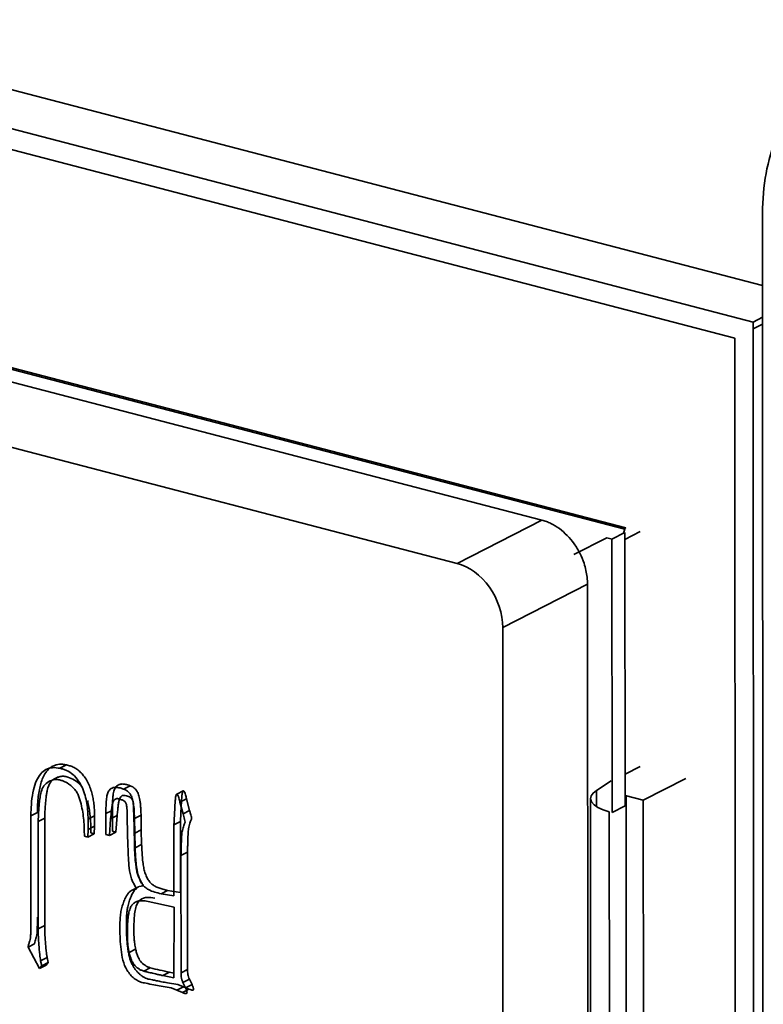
# Model space of a CAD drawing. Header units: millimetres. Extents: x 0 to 420, y 0 to 297.
# Tile 130 of 145: x 343.73 to 345.94, y 111.62 to 114.54. Entities that reach past the tile are written whole.
import ezdxf

# ---------------------------------------------------------------- set-up
doc = ezdxf.new("R2010")
doc.units = ezdxf.units.MM

msp = doc.modelspace()

# ---------------------------------------------------------------- linework, layer by layer
at = {"color": 7, "linetype": 'Continuous', "lineweight": 35}
for p, q in [((345.9415, 113.7535), (336.7941, 116.1362)), ((341.4662, 114.8028), (345.9135, 113.6443)), ((345.8592, 113.5964), (341.5204, 114.7266)), ((341.9256, 113.9683), (345.5322, 113.0288)), ((345.9438, 108.6329), (345.9415, 113.9677)), ((345.5352, 113.0325), (342.1726, 113.9084)), ((345.2852, 113.0556), (342.1124, 113.882)), ((345.0332, 112.9268), (341.8604, 113.7533)), ((345.9135, 113.6443), (345.9416, 113.6587)), ((345.9135, 113.6443), (345.9153, 109.3926)), ((345.9416, 113.6385), (345.9135, 113.6241)), ((345.8611, 109.4067), (345.8592, 113.5964)), ((345.2852, 113.0556), (345.0332, 112.9268)), ((345.4935, 112.9987), (345.5322, 113.0185)), ((345.5322, 113.0288), (345.5282, 113.0164)), ((345.5352, 113.0325), (345.5294, 113.0295)), ((345.5322, 112.9984), (345.5774, 113.0215)), ((345.5322, 113.0185), (345.5326, 112.2064)), ((345.478, 113.0033), (345.3801, 112.9533)), ((345.478, 113.0033), (345.4942, 112.9991)), ((345.4938, 112.1866), (345.4935, 112.9987)), ((345.4209, 112.8651), (345.1689, 112.7363)), ((345.4217, 110.8479), (345.4209, 112.8651)), ((345.1697, 110.7191), (345.1689, 112.7363)), ((343.8715, 112.3277), (343.8521, 112.3178)), ((345.5325, 112.3002), (345.5777, 112.3232)), ((345.5868, 112.2233), (345.7133, 112.2879)), ((344.0605, 112.2661), (344.0412, 112.2562)), ((345.4473, 112.2523), (345.4914, 112.2807)), ((344.2188, 112.2506), (344.1995, 112.2407)), ((344.2282, 112.2267), (344.2088, 112.2168)), ((344.2282, 112.2267), (344.2376, 112.1922)), ((345.4299, 112.2282), (345.4302, 111.5144)), ((345.5326, 112.2374), (345.5868, 112.2233)), ((345.5359, 111.5258), (345.5356, 112.2366)), ((345.5868, 112.2233), (345.5871, 111.4474)), ((344.2088, 112.2168), (344.2182, 112.1823)), ((345.5326, 112.2064), (345.4938, 112.1866)), ((343.785, 112.1869), (343.7656, 112.177)), ((343.7657, 111.8654), (343.7656, 112.177)), ((343.7874, 112.1597), (343.8068, 112.1696)), ((343.8068, 112.1696), (343.807, 111.8501)), ((343.955, 112.1765), (343.9356, 112.1666)), ((343.9356, 112.1666), (343.9356, 112.1354)), ((343.955, 112.1765), (343.955, 112.1453)), ((343.9889, 112.1206), (343.9888, 112.1832)), ((344.0029, 112.1678), (343.999, 112.118)), ((344.0223, 112.1778), (344.0029, 112.1678)), ((344.0082, 112.1305), (344.0082, 112.1931)), ((344.0223, 112.1778), (344.0184, 112.1279)), ((344.0544, 112.0857), (344.0521, 112.1693)), ((344.0738, 112.0956), (344.0714, 112.1792)), ((344.0933, 112.178), (344.0739, 112.1681)), ((344.0739, 112.1681), (344.0747, 112.1251)), ((344.0933, 112.178), (344.0941, 112.135)), ((344.2376, 112.1922), (344.2182, 112.1823)), ((345.4857, 112.1887), (345.486, 111.4749)), ((343.7874, 112.1597), (343.7876, 111.8402)), ((343.9356, 112.1354), (343.9349, 112.1132)), ((343.955, 112.1453), (343.9356, 112.1354)), ((343.955, 112.1453), (343.9543, 112.1231)), ((344.2103, 112.1592), (344.191, 112.1493)), ((344.191, 111.9386), (344.191, 112.1493)), ((344.2104, 111.9485), (344.2103, 112.1592)), ((343.9247, 112.1159), (343.9349, 112.1132)), ((343.9349, 112.1132), (343.9543, 112.1231)), ((343.9441, 112.1258), (343.9543, 112.1231)), ((343.9889, 112.1206), (343.999, 112.118)), ((343.999, 112.118), (344.0184, 112.1279)), ((344.0082, 112.1305), (344.0184, 112.1279)), ((344.0941, 112.135), (344.0747, 112.1251)), ((344.0747, 112.1251), (344.0755, 112.0811)), ((344.0941, 112.135), (344.0949, 112.091)), ((344.0949, 112.091), (344.0755, 112.0811)), ((344.2314, 112.0688), (344.212, 112.0589)), ((344.212, 112.0589), (344.2122, 111.7099)), ((344.2314, 112.0688), (344.2316, 111.7198)), ((344.0686, 111.9562), (344.0788, 111.9614)), ((344.0996, 111.9684), (344.0879, 111.9661)), ((344.0802, 111.9585), (344.0686, 111.9562)), ((344.1722, 111.9549), (344.1528, 111.945)), ((344.1528, 111.945), (344.191, 111.9386)), ((344.1722, 111.9549), (344.2104, 111.9485)), ((344.1146, 111.9219), (344.1918, 111.9054)), ((344.1918, 111.9054), (344.1912, 111.6949)), ((343.807, 111.8501), (343.7876, 111.8402)), ((343.7766, 111.7964), (343.7572, 111.7865)), ((343.7916, 111.723), (343.7572, 111.7865)), ((343.7947, 111.7455), (343.8141, 111.7554)), ((343.8172, 111.7403), (343.8141, 111.7554)), ((344.0577, 111.7706), (344.077, 111.7805)), ((343.8109, 111.7329), (343.7916, 111.723)), ((343.7916, 111.723), (343.7978, 111.7304)), ((343.7978, 111.7304), (343.7947, 111.7455)), ((343.8172, 111.7403), (343.7978, 111.7304)), ((343.8109, 111.7329), (343.8172, 111.7403)), ((344.1207, 111.7246), (344.1014, 111.7147)), ((344.1583, 111.7015), (344.1777, 111.7115)), ((344.1912, 111.6949), (344.1583, 111.7015)), ((344.1912, 111.7087), (344.1777, 111.7115)), ((344.2316, 111.7198), (344.2122, 111.7099)), ((344.1833, 111.6648), (344.1529, 111.67)), ((344.2027, 111.6747), (344.1723, 111.6799)), ((344.2191, 111.6677), (344.1997, 111.6578)), ((344.2027, 111.6747), (344.2191, 111.6677)), ((344.2176, 111.6808), (344.237, 111.6907)), ((344.2255, 111.6654), (344.2176, 111.6808)), ((344.2191, 111.6677), (344.2355, 111.6616)), ((344.2449, 111.6753), (344.2255, 111.6654)), ((344.2449, 111.6753), (344.237, 111.6907)), ((344.1997, 111.6578), (344.1833, 111.6648)), ((344.1997, 111.6578), (344.2161, 111.6517)), ((344.2161, 111.6517), (344.2355, 111.6616))]:
    msp.add_line(p, q, dxfattribs=at)
at = {"color": 8, "linetype": 'Continuous', "lineweight": 35}
for p, q in [((345.4473, 112.2042), (345.4473, 112.2523)), ((344.0051, 112.1915), (343.9888, 112.1832))]:
    msp.add_line(p, q, dxfattribs=at)
at = {"color": 7, "linetype": 'Continuous', "lineweight": 35, "flags": 128}
msp.add_lwpolyline([(345.4473, 112.2523), (345.4373, 112.2441), (345.4314, 112.2355), (345.43, 112.2266), (345.4331, 112.2178), (345.4405, 112.2093), (345.452, 112.2014), (345.4673, 112.1945), (345.4857, 112.1887)], dxfattribs=at)
at = {"color": 7, "linetype": 'Continuous', "lineweight": 35}
msp.add_arc((344.8835, 114.9059), 3.2715, 256.518, 257.542, dxfattribs=at)
for points, knots in [([(346.4835, 114.4471), (346.4125, 114.4656), (346.3416, 114.4679), (346.2104, 114.4399), (346.1503, 114.4096), (346.0499, 114.3208), (346.0098, 114.2624), (345.9555, 114.1265), (345.9414, 114.0489), (345.9415, 113.9677)], [0, 0, 0, 0, 0.25, 0.25, 0.5, 0.5, 0.75, 0.75, 1, 1, 1, 1]), ([(345.4209, 112.8651), (345.4206, 112.8719), (345.4202, 112.8855), (345.4166, 112.9064), (345.41, 112.9305), (345.3988, 112.9575), (345.3762, 112.9948), (345.3459, 113.026), (345.3161, 113.044), (345.2986, 113.0517), (345.2897, 113.0543), (345.2852, 113.0556)], [0, 0, 0, 0, 0.08306, 0.166059, 0.250417, 0.37408, 0.500642, 0.749639, 0.87474, 0.936669, 1, 1, 1, 1]), ([(345.1689, 112.7363), (345.1688, 112.777), (345.1542, 112.8211), (345.104, 112.8917), (345.0687, 112.9176), (345.0332, 112.9268)], [0, 0, 0, 0, 0.5, 0.5, 1, 1, 1, 1]), ([(343.7656, 112.177), (343.7661, 112.1912), (343.7669, 112.2174), (343.7724, 112.2526), (343.7812, 112.2807), (343.7936, 112.3017), (343.8098, 112.3153), (343.8298, 112.3212), (343.8445, 112.319), (343.8521, 112.3178)], [0, 0, 0, 0, 0.200362, 0.372872, 0.520666, 0.648707, 0.764525, 0.878109, 1, 1, 1, 1]), ([(343.785, 112.1869), (343.7851, 112.1952), (343.7853, 112.2111), (343.7875, 112.2335), (343.7906, 112.2539), (343.7948, 112.2727), (343.8008, 112.2901), (343.808, 112.3027), (343.8147, 112.3117), (343.82, 112.3172), (343.8254, 112.3215), (343.8323, 112.3254), (343.8407, 112.3283), (343.8503, 112.3306), (343.8605, 112.3302), (343.8676, 112.3286), (343.8715, 112.3277)], [0, 0, 0, 0, 0.116476, 0.224183, 0.324051, 0.418519, 0.51042, 0.606354, 0.652929, 0.69592, 0.734492, 0.770414, 0.833327, 0.886107, 0.937965, 1, 1, 1, 1]), ([(343.8521, 112.3178), (343.8554, 112.3171), (343.8621, 112.3155), (343.8754, 112.3106), (343.8977, 112.2959), (343.9168, 112.2673), (343.9275, 112.2366), (343.9324, 112.2131), (343.9353, 112.1896), (343.9355, 112.1743), (343.9356, 112.1666)], [0, 0, 0, 0, 0.062713, 0.12544, 0.250525, 0.498558, 0.623851, 0.749243, 0.874588, 1, 1, 1, 1]), ([(343.8715, 112.3277), (343.8753, 112.3269), (343.8829, 112.3251), (343.8942, 112.3205), (343.9051, 112.3135), (343.9156, 112.3045), (343.9255, 112.2924), (343.9343, 112.2779), (343.9417, 112.2618), (343.9471, 112.2449), (343.9506, 112.2282), (343.9534, 112.2116), (343.9547, 112.1944), (343.9549, 112.1827), (343.955, 112.1765)], [0, 0, 0, 0, 0.071448, 0.142079, 0.211917, 0.28553, 0.363984, 0.451583, 0.543174, 0.634171, 0.723802, 0.809012, 0.898921, 1, 1, 1, 1]), ([(343.856, 112.282), (343.8527, 112.2829), (343.846, 112.2847), (343.8331, 112.2843), (343.8184, 112.279), (343.8034, 112.2673), (343.796, 112.2493), (343.7928, 112.2308), (343.7889, 112.2018), (343.7881, 112.1778), (343.7874, 112.1597)], [0, 0, 0, 0, 0.062635, 0.125142, 0.250164, 0.37482, 0.49955, 0.599627, 0.699727, 1, 1, 1, 1]), ([(343.8754, 112.2919), (343.8716, 112.2929), (343.8639, 112.2949), (343.8526, 112.2938), (343.8423, 112.2902), (343.8326, 112.2852), (343.8245, 112.2775), (343.8194, 112.2687), (343.8162, 112.2599), (343.8141, 112.2515), (343.8124, 112.2412), (343.8106, 112.2294), (343.8093, 112.2161), (343.8081, 112.2017), (343.8073, 112.186), (343.807, 112.1752), (343.8068, 112.1696)], [0, 0, 0, 0, 0.072029, 0.144693, 0.219116, 0.292099, 0.36509, 0.43999, 0.482769, 0.534074, 0.594069, 0.66252, 0.738592, 0.820299, 0.906919, 1, 1, 1, 1]), ([(343.9247, 112.1159), (343.9246, 112.1238), (343.9245, 112.1395), (343.9229, 112.1634), (343.9202, 112.1875), (343.9153, 112.2117), (343.9094, 112.2318), (343.9024, 112.2473), (343.8915, 112.2617), (343.8782, 112.2719), (343.8648, 112.279), (343.859, 112.281), (343.856, 112.282)], [0, 0, 0, 0, 0.125096, 0.250154, 0.375252, 0.500335, 0.625293, 0.687764, 0.750219, 0.892809, 0.946346, 1, 1, 1, 1]), ([(343.9165, 112.2635), (343.9156, 112.2647), (343.9098, 112.2728), (343.8956, 112.2836), (343.882, 112.2892), (343.8754, 112.2919)], [0, 0, 0, 0, 0.079276, 0.549136, 1, 1, 1, 1]), ([(343.9888, 112.1832), (343.9889, 112.1937), (343.9891, 112.2104), (343.9907, 112.231), (343.9939, 112.2456), (344.0012, 112.2567), (344.0134, 112.2621), (344.0273, 112.2606), (344.0365, 112.2576), (344.0412, 112.2562)], [0, 0, 0, 0, 0.25056, 0.395058, 0.500837, 0.624408, 0.74993, 0.874746, 1, 1, 1, 1]), ([(344.0082, 112.1931), (344.0083, 112.199), (344.0083, 112.2098), (344.0089, 112.2246), (344.0097, 112.2365), (344.0111, 112.2457), (344.0129, 112.253), (344.0156, 112.2587), (344.0189, 112.2636), (344.023, 112.2669), (344.0274, 112.2694), (344.0322, 112.2708), (344.0373, 112.2714), (344.0441, 112.2706), (344.0519, 112.2689), (344.0579, 112.2669), (344.0605, 112.2661)], [0, 0, 0, 0, 0.139685, 0.257582, 0.352798, 0.426824, 0.486528, 0.542948, 0.594697, 0.645557, 0.694145, 0.741694, 0.789821, 0.838319, 0.928013, 1, 1, 1, 1]), ([(344.0412, 112.2562), (344.0432, 112.2554), (344.0472, 112.2539), (344.054, 112.2494), (344.061, 112.2424), (344.0664, 112.2308), (344.0705, 112.2159), (344.0729, 112.1944), (344.0735, 112.178), (344.0739, 112.1681)], [0, 0, 0, 0, 0.071483, 0.143014, 0.249732, 0.358134, 0.499641, 0.699009, 1, 1, 1, 1]), ([(344.0605, 112.2661), (344.0624, 112.2654), (344.066, 112.2641), (344.0709, 112.261), (344.0753, 112.2575), (344.0791, 112.2533), (344.0823, 112.2482), (344.0849, 112.2422), (344.0872, 112.2353), (344.0892, 112.2273), (344.0908, 112.2178), (344.0918, 112.2064), (344.0928, 112.1929), (344.0931, 112.1832), (344.0933, 112.178)], [0, 0, 0, 0, 0.06546, 0.124955, 0.180634, 0.234762, 0.290392, 0.351661, 0.420781, 0.498682, 0.591305, 0.705777, 0.84153, 1, 1, 1, 1]), ([(344.0302, 112.2259), (344.0287, 112.2264), (344.0257, 112.2274), (344.0198, 112.228), (344.0133, 112.2246), (344.0094, 112.2163), (344.0066, 112.2058), (344.0048, 112.1894), (344.0037, 112.1762), (344.0029, 112.1678)], [0, 0, 0, 0, 0.06274, 0.125252, 0.249396, 0.374371, 0.499465, 0.68178, 1, 1, 1, 1]), ([(344.0496, 112.2359), (344.0474, 112.2365), (344.0432, 112.2378), (344.0372, 112.2372), (344.0323, 112.2334), (344.0289, 112.2265), (344.0264, 112.2175), (344.025, 112.2062), (344.0236, 112.1929), (344.0228, 112.1831), (344.0223, 112.1778)], [0, 0, 0, 0, 0.092737, 0.173501, 0.259962, 0.364085, 0.490142, 0.630276, 0.797345, 1, 1, 1, 1]), ([(344.0521, 112.1693), (344.052, 112.1738), (344.0518, 112.1851), (344.0515, 112.1981), (344.05, 112.2078), (344.0492, 112.2122), (344.0476, 112.2163), (344.0442, 112.2204), (344.0381, 112.2234), (344.0332, 112.225), (344.0302, 112.2259)], [0, 0, 0, 0, 0.20003, 0.499458, 0.572578, 0.62603, 0.689057, 0.750363, 0.845701, 1, 1, 1, 1]), ([(344.0714, 112.1792), (344.0714, 112.1839), (344.0712, 112.1929), (344.071, 112.2055), (344.0697, 112.2162), (344.0682, 112.2242), (344.0648, 112.229), (344.061, 112.2318), (344.0557, 112.234), (344.0518, 112.2352), (344.0496, 112.2359)], [0, 0, 0, 0, 0.206357, 0.399081, 0.559703, 0.678399, 0.731197, 0.798034, 0.887843, 1, 1, 1, 1]), ([(344.191, 112.1493), (344.1916, 112.1618), (344.1928, 112.1838), (344.1939, 112.208), (344.1949, 112.222), (344.1956, 112.2285), (344.1964, 112.2341), (344.1974, 112.2377), (344.198, 112.2405), (344.1991, 112.2406), (344.1995, 112.2407)], [0, 0, 0, 0, 0.401819, 0.703275, 0.776021, 0.853581, 0.915411, 0.959443, 0.986391, 1, 1, 1, 1]), ([(344.1995, 112.2407), (344.2003, 112.2401), (344.202, 112.2388), (344.2036, 112.2359), (344.2049, 112.2328), (344.2064, 112.2287), (344.208, 112.2233), (344.2086, 112.219), (344.2088, 112.2168)], [0, 0, 0, 0, 0.122159, 0.247936, 0.360078, 0.499099, 0.746528, 1, 1, 1, 1]), ([(344.2103, 112.1592), (344.2107, 112.166), (344.2113, 112.1785), (344.2122, 112.1952), (344.2129, 112.2082), (344.2135, 112.2201), (344.2142, 112.2314), (344.2153, 112.2408), (344.2164, 112.2468), (344.217, 112.2493), (344.2178, 112.2513), (344.2186, 112.2508), (344.2188, 112.2506)], [0, 0, 0, 0, 0.21787, 0.396935, 0.534344, 0.632866, 0.775996, 0.896297, 0.943034, 0.973292, 0.990204, 1, 1, 1, 1]), ([(344.2188, 112.2506), (344.2197, 112.2501), (344.2206, 112.2495), (344.2213, 112.2486), (344.222, 112.2478), (344.2225, 112.2467), (344.223, 112.2457), (344.2239, 112.2436), (344.2247, 112.2415), (344.2254, 112.2394), (344.2262, 112.2373), (344.2269, 112.2352), (344.2273, 112.233), (344.2278, 112.2309), (344.228, 112.2288), (344.2282, 112.2267)], [0, 0, 0, 0, 0.12575, 0.12575, 0.12575, 0.2515, 0.2515, 0.2515, 0.503, 0.503, 0.503, 0.7545, 0.7545, 0.7545, 1, 1, 1, 1]), ([(343.9441, 112.1258), (343.944, 112.1324), (343.9439, 112.1449), (343.9432, 112.1633), (343.9414, 112.1811), (343.9392, 112.1987), (343.9365, 112.2122), (343.9347, 112.2199), (343.9343, 112.2216)], [0, 0, 0, 0, 0.104533, 0.1993522, 0.2896696, 0.3812341, 0.4727662, 0.5000002, 0.5000002, 0.5000002, 0.5000002]), ([(344.2182, 112.1823), (344.2197, 112.1769), (344.2219, 112.169), (344.2249, 112.1586), (344.2228, 112.1542), (344.22, 112.1477), (344.217, 112.1371), (344.2146, 112.1256), (344.2138, 112.1152), (344.2132, 112.1047), (344.213, 112.0932), (344.2126, 112.0827), (344.2125, 112.0747), (344.2122, 112.0668), (344.2121, 112.0615), (344.212, 112.0589)], [0, 0, 0, 0, 0.125068, 0.187127, 0.223114, 0.249815, 0.374753, 0.499773, 0.541455, 0.624823, 0.749891, 0.812421, 0.874953, 0.937484, 1, 1, 1, 1]), ([(344.2376, 112.1922), (344.2385, 112.189), (344.24, 112.1835), (344.2421, 112.1764), (344.2432, 112.1716), (344.2437, 112.1679), (344.2424, 112.1646), (344.2405, 112.1602), (344.2383, 112.1541), (344.2364, 112.1465), (344.2348, 112.1388), (344.2337, 112.1322), (344.2333, 112.1259), (344.2328, 112.1188), (344.2325, 112.1091), (344.2322, 112.0978), (344.2319, 112.0868), (344.2317, 112.078), (344.2314, 112.0724), (344.2314, 112.0696), (344.2314, 112.0688)], [0, 0, 0, 0, 0.072331, 0.126985, 0.163383, 0.182125, 0.211268, 0.252986, 0.309309, 0.378111, 0.448156, 0.505832, 0.542186, 0.599255, 0.6759, 0.772194, 0.86642, 0.935789, 0.980337, 1, 1, 1, 1]), ([(344.0802, 111.9585), (344.0781, 111.9625), (344.0729, 111.9726), (344.0623, 111.9929), (344.0579, 112.0209), (344.055, 112.053), (344.0546, 112.0743), (344.0544, 112.0857)], [0, 0, 0, 0, 0.1000932, 0.2501658, 0.4996344, 0.7319207, 1, 1, 1, 1]), ([(344.0996, 111.9684), (344.0973, 111.9728), (344.0931, 111.9809), (344.0871, 111.9924), (344.0824, 112.0044), (344.0794, 112.0183), (344.077, 112.0347), (344.0753, 112.0535), (344.0739, 112.0742), (344.0738, 112.0883), (344.0738, 112.0956)], [0, 0, 0, 0, 0.110154, 0.199774, 0.286942, 0.392173, 0.518123, 0.666031, 0.829034, 1, 1, 1, 1]), ([(344.0755, 112.0811), (344.0763, 112.0664), (344.0775, 112.0444), (344.0807, 112.0147), (344.0866, 111.9924), (344.0952, 111.9746), (344.1057, 111.9634), (344.1177, 111.9553), (344.1338, 111.9492), (344.1465, 111.9464), (344.1528, 111.945)], [0, 0, 0, 0, 0.250209, 0.375283, 0.500219, 0.624897, 0.683631, 0.749931, 0.874914, 1, 1, 1, 1]), ([(344.0949, 112.091), (344.0952, 112.0852), (344.0958, 112.0729), (344.0972, 112.0541), (344.0987, 112.0358), (344.1015, 112.0194), (344.1055, 112.0051), (344.1108, 111.9924), (344.1174, 111.9813), (344.1256, 111.9727), (344.1352, 111.9666), (344.1462, 111.9618), (344.1587, 111.9578), (344.1675, 111.9559), (344.1722, 111.9549)], [0, 0, 0, 0, 0.098915, 0.210169, 0.318693, 0.407911, 0.485256, 0.559686, 0.628142, 0.689863, 0.753516, 0.825931, 0.908078, 1, 1, 1, 1]), ([(344.0497, 111.8511), (344.0498, 111.8569), (344.0499, 111.8678), (344.0505, 111.8828), (344.0517, 111.8953), (344.0539, 111.9083), (344.0577, 111.9219), (344.063, 111.9361), (344.069, 111.948), (344.0745, 111.9561), (344.079, 111.961), (344.0819, 111.9638), (344.0849, 111.9655), (344.087, 111.9659), (344.0879, 111.9661)], [0, 0, 0, 0, 0.126786, 0.237381, 0.330182, 0.407408, 0.538406, 0.661283, 0.771239, 0.867398, 0.908962, 0.944275, 0.974645, 1, 1, 1, 1]), ([(344.0304, 111.8412), (344.0304, 111.8527), (344.0305, 111.8699), (344.0332, 111.892), (344.037, 111.9078), (344.0421, 111.9227), (344.0482, 111.9357), (344.0547, 111.9459), (344.0611, 111.9533), (344.0663, 111.9553), (344.0686, 111.9562)], [0, 0, 0, 0, 0.250141, 0.37541, 0.500242, 0.628402, 0.750456, 0.852245, 0.934183, 1, 1, 1, 1]), ([(344.077, 111.7805), (344.0761, 111.7857), (344.0743, 111.7958), (344.0724, 111.8136), (344.0718, 111.8356), (344.0722, 111.8602), (344.0737, 111.8841), (344.077, 111.9028), (344.0823, 111.9178), (344.093, 111.93), (344.1112, 111.9358), (344.1264, 111.9331), (344.1339, 111.9318)], [0, 0, 0, 0, 0.0727, 0.14302, 0.25029, 0.388478, 0.500661, 0.600737, 0.675771, 0.750674, 0.875039, 1, 1, 1, 1]), ([(344.0577, 111.7706), (344.0568, 111.7749), (344.055, 111.784), (344.0536, 111.7984), (344.0526, 111.8146), (344.0526, 111.8317), (344.0529, 111.8485), (344.0537, 111.8633), (344.0547, 111.8757), (344.0564, 111.8856), (344.0582, 111.8939), (344.0606, 111.9007), (344.063, 111.9066), (344.0671, 111.9129), (344.0738, 111.9189), (344.0821, 111.9226), (344.0902, 111.9242), (344.0974, 111.9243), (344.1056, 111.9236), (344.1115, 111.9225), (344.1146, 111.9219)], [0, 0, 0, 0, 0.059856, 0.127831, 0.204292, 0.290121, 0.374063, 0.446676, 0.507406, 0.557162, 0.599103, 0.636908, 0.671056, 0.701921, 0.761268, 0.826367, 0.862611, 0.903319, 0.948997, 1, 1, 1, 1]), ([(343.7766, 111.7964), (343.7773, 111.7992), (343.7786, 111.8044), (343.7809, 111.8117), (343.7828, 111.8192), (343.784, 111.8266), (343.7845, 111.8352), (343.7848, 111.8454), (343.785, 111.8591), (343.7851, 111.8695), (343.7851, 111.8753)], [0, 0, 0, 0, 0.113397, 0.209401, 0.302513, 0.414996, 0.495558, 0.620925, 0.78799, 1, 1, 1, 1]), ([(343.7572, 111.7865), (343.758, 111.7896), (343.7595, 111.7958), (343.7623, 111.8045), (343.7644, 111.814), (343.7653, 111.8259), (343.7656, 111.8434), (343.7657, 111.8571), (343.7657, 111.8654)], [0, 0, 0, 0, 0.124998, 0.249996, 0.361401, 0.500006, 0.69382, 1, 1, 1, 1]), ([(343.807, 111.8501), (343.807, 111.8434), (343.807, 111.8306), (343.8081, 111.8117), (343.8093, 111.7943), (343.8105, 111.7806), (343.8117, 111.7708), (343.8123, 111.7647), (343.8131, 111.7597), (343.8138, 111.7567), (343.8141, 111.7554)], [0, 0, 0, 0, 0.213958, 0.412635, 0.597479, 0.767083, 0.842827, 0.907148, 0.959108, 1, 1, 1, 1]), ([(344.1723, 111.6799), (344.1663, 111.681), (344.1553, 111.6831), (344.1402, 111.6861), (344.1282, 111.6885), (344.1186, 111.6903), (344.1106, 111.6923), (344.1031, 111.6958), (344.0958, 111.7004), (344.0887, 111.7061), (344.0821, 111.7126), (344.076, 111.7199), (344.0706, 111.7279), (344.066, 111.7367), (344.0618, 111.7465), (344.0586, 111.7577), (344.0556, 111.7704), (344.0536, 111.7844), (344.0518, 111.7996), (344.0505, 111.8159), (344.0499, 111.8332), (344.0498, 111.845), (344.0497, 111.8511)], [0, 0, 0, 0, 0.084017, 0.153988, 0.210514, 0.252491, 0.287431, 0.322333, 0.357858, 0.39416, 0.431136, 0.467402, 0.503524, 0.540511, 0.580189, 0.624412, 0.674615, 0.730379, 0.791113, 0.856414, 0.925822, 1, 1, 1, 1]), ([(343.7876, 111.8402), (343.7876, 111.8324), (343.7877, 111.8168), (343.7894, 111.7914), (343.7911, 111.7677), (343.7937, 111.7517), (343.7947, 111.7455)], [0, 0, 0, 0, 0.250034, 0.500084, 0.805343, 1, 1, 1, 1]), ([(344.1529, 111.67), (344.1458, 111.6714), (344.1308, 111.6741), (344.1129, 111.6779), (344.0977, 111.6806), (344.0857, 111.6843), (344.0687, 111.6955), (344.0502, 111.7161), (344.0381, 111.7475), (344.0333, 111.779), (344.0306, 111.8104), (344.0305, 111.8309), (344.0304, 111.8412)], [0, 0, 0, 0, 0.100202, 0.209542, 0.250506, 0.312994, 0.375527, 0.499934, 0.624421, 0.749532, 0.874755, 1, 1, 1, 1]), ([(344.1014, 111.7147), (344.0985, 111.7158), (344.0931, 111.7179), (344.0856, 111.722), (344.079, 111.7271), (344.0732, 111.733), (344.0681, 111.7401), (344.0641, 111.7489), (344.0603, 111.7592), (344.0586, 111.7666), (344.0577, 111.7706)], [0, 0, 0, 0, 0.133579, 0.255382, 0.366563, 0.471148, 0.57883, 0.701051, 0.840587, 1, 1, 1, 1]), ([(344.1207, 111.7246), (344.1181, 111.7256), (344.1128, 111.7277), (344.1025, 111.7332), (344.0913, 111.7429), (344.084, 111.7571), (344.0796, 111.7693), (344.0779, 111.7768), (344.077, 111.7805)], [0, 0, 0, 0, 0.125276, 0.250538, 0.499767, 0.699361, 0.849648, 1, 1, 1, 1]), ([(344.1583, 111.7015), (344.1545, 111.7024), (344.1473, 111.7041), (344.1371, 111.7063), (344.1281, 111.7084), (344.1204, 111.7101), (344.1138, 111.7117), (344.1086, 111.713), (344.1046, 111.7138), (344.1023, 111.7144), (344.1014, 111.7147)], [0, 0, 0, 0, 0.200828, 0.38139, 0.53757, 0.673482, 0.789075, 0.880341, 0.951337, 1, 1, 1, 1]), ([(344.2122, 111.7099), (344.2123, 111.706), (344.2125, 111.6992), (344.2144, 111.6894), (344.2166, 111.6836), (344.2176, 111.6808)], [0, 0, 0, 0, 0.400186, 0.706002, 1, 1, 1, 1]), ([(344.2316, 111.7198), (344.2316, 111.7174), (344.2317, 111.7149), (344.2318, 111.7125), (344.232, 111.7101), (344.2324, 111.7076), (344.2328, 111.7051), (344.2332, 111.7027), (344.2337, 111.7002), (344.2344, 111.6978), (344.2351, 111.6954), (344.236, 111.693), (344.237, 111.6907)], [0, 0, 0, 0, 0.2515, 0.2515, 0.2515, 0.503, 0.503, 0.503, 0.7545, 0.7545, 0.7545, 1, 1, 1, 1]), ([(344.2449, 111.6753), (344.246, 111.6727), (344.2472, 111.67), (344.2481, 111.6673), (344.2486, 111.6659), (344.2489, 111.6645), (344.2491, 111.6631), (344.2493, 111.6617), (344.2496, 111.6602), (344.249, 111.6592), (344.2487, 111.6587), (344.2482, 111.6583), (344.2476, 111.6582), (344.2471, 111.658), (344.2465, 111.658), (344.2459, 111.6581), (344.2447, 111.6582), (344.2435, 111.6585), (344.2424, 111.6588), (344.2401, 111.6595), (344.2378, 111.6606), (344.2355, 111.6616)], [0, 0, 0, 0, 0.2515, 0.2515, 0.2515, 0.37725, 0.37725, 0.37725, 0.503, 0.503, 0.503, 0.565875, 0.565875, 0.565875, 0.62875, 0.62875, 0.62875, 0.7545, 0.7545, 0.7545, 0.9999999, 0.9999999, 0.9999999, 0.9999999]), ([(344.2255, 111.6654), (344.2267, 111.6627), (344.2285, 111.6587), (344.2298, 111.6535), (344.2304, 111.6482), (344.2234, 111.648), (344.2191, 111.6502), (344.2161, 111.6517)], [0, 0, 0, 0, 0.252153, 0.3771, 0.501905, 0.663932, 1, 1, 1, 1])]:
    msp.add_open_spline(points, degree=3, knots=knots, dxfattribs=at)

doc.saveas('drawing.dxf')
